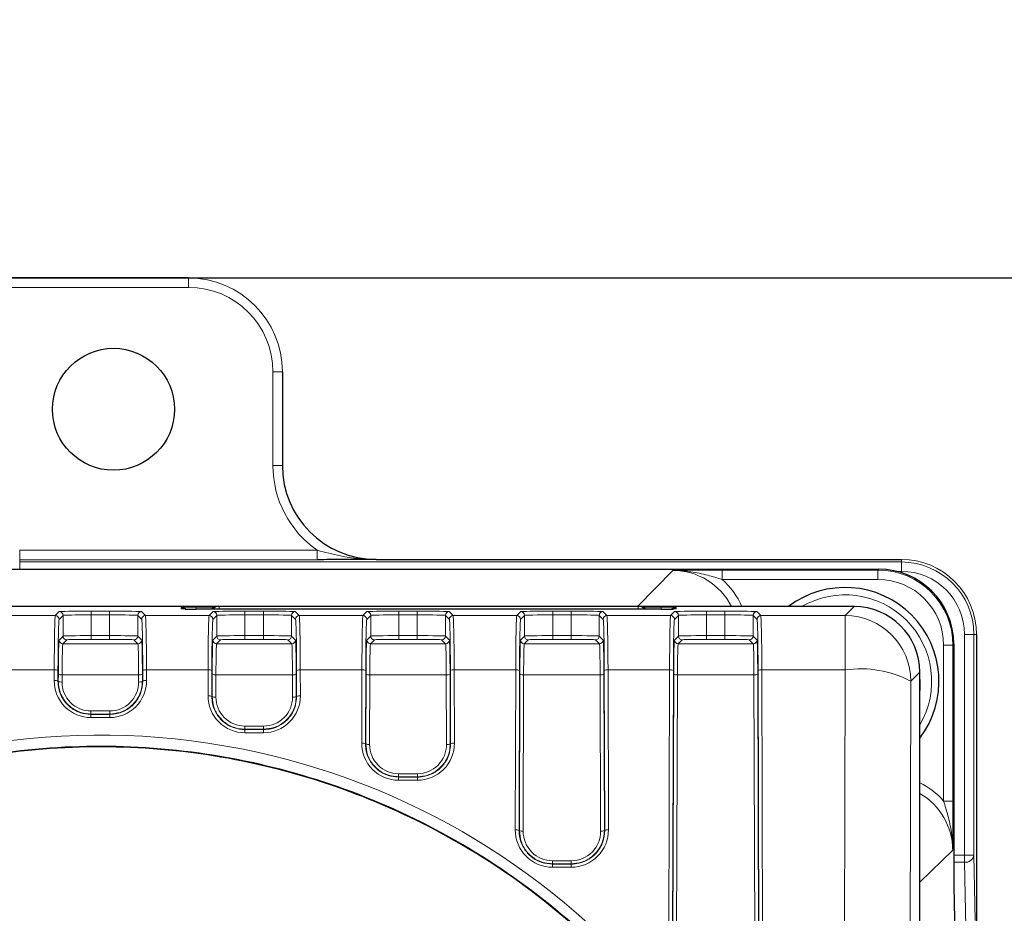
# Model space of a CAD drawing. Header units: millimetres. Extents: x 5 to 418, y 2 to 292.
# Tile 39 of 55: x 112 to 130, y 232 to 248. Entities that reach past the tile are written whole.
import ezdxf

# ---------------------------------------------------------------- set-up
doc = ezdxf.new("R2010")
doc.units = ezdxf.units.MM
doc.layers.add('SLD-0', color=7, linetype='Continuous')
doc.styles.add('SLDTEXTSTYLE0', font='TXT', dxfattribs={"width": 0.605})
doc.dimstyles.new('SLDDIMSTYLE0', dxfattribs={"dimtxt": 3.5, "dimasz": 3.302, "dimexe": 0, "dimexo": 0.0625, "dimgap": 0.875, "dimtad": 1, "dimlfac": 3, "dimrnd": 1e-09, "dimzin": 12, "dimdsep": 46, "dimtxsty": 'SLDTEXTSTYLE0', "dimsah": 1, "dimcen": 0.09, "dimadec": 0, "dimazin": 3, "dimtfac": 1, "dimtofl": 0, "dimtmove": 0, "dimatfit": 3, "dimfxl": 1, "dimfrac": 2, "dimtolj": 1, "dimtzin": 12, "dimarcsym": 0})

# ---------------------------------------------------------------- blocks, each defined once
blk = doc.blocks.new('_D')
at = {"layer": 'SLD-0', "color": 7}
for p, q in [((45.911, 228.039), (45.911, 260.1)), ((138.244, 228.039), (138.244, 260.1)), ((45.911, 259.1), (138.244, 259.1))]:
    blk.add_line(p, q, dxfattribs=at)
for points in [[(45.911, 259.1), (49.213, 258.592), (49.213, 259.608)], [(138.244, 259.1), (134.942, 259.608), (134.942, 258.592)]]:
    blk.add_solid(points, dxfattribs=at)
at = {"layer": 'SLD-0', "color": 7, "insert": (88.067, 263.612), "char_height": 3.5, "attachment_point": 1, "style": 'SLDTEXTSTYLE0'}
blk.add_mtext('277', dxfattribs=at)
blk = doc.blocks.new('_D_1')
at = {"layer": 'SLD-0', "color": 7}
for p, q in [((115.411, 243.206), (149.244, 243.206)), ((148.244, 243.206), (148.244, 118.872)), ((117.033, 118.872), (149.244, 118.872))]:
    blk.add_line(p, q, dxfattribs=at)
for centre, start, end in [((145.558, 179.678), 63.4349, 116.5651), ((145.558, 182.4), 243.4349, 296.5651)]:
    blk.add_arc(centre, 6.006, start, end, dxfattribs=at)
for points in [[(148.244, 243.206), (147.736, 239.904), (148.752, 239.904)], [(148.244, 118.872), (148.752, 122.174), (147.736, 122.174)]]:
    blk.add_solid(points, dxfattribs=at)
at = {"layer": 'SLD-0', "color": 7, "insert": (143.732, 177.029), "char_height": 3.5, "attachment_point": 1, "rotation": 90, "style": 'SLDTEXTSTYLE0'}
blk.add_mtext('373', dxfattribs=at)

msp = doc.modelspace()

# ---------------------------------------------------------------- linework, layer by layer
at = {"color": 7, "linetype": 'Continuous', "lineweight": 25}
for p, q in [((68.744, 243.2056), (115.4107, 243.2056)), ((115.4107, 243.2056), (109.744, 243.2056)), ((117.0773, 241.539), (117.0773, 239.8723)), ((118.744, 238.2056), (128.0774, 238.2056)), ((56.4797, 238.0301), (127.675, 238.0301)), ((115.8932, 237.3666), (97.4107, 237.3666)), ((123.8107, 237.3218), (115.544, 237.3218)), ((115.8186, 237.3235), (115.8169, 237.3218)), ((115.9364, 237.3723), (115.9568, 237.3723)), ((115.9568, 237.3723), (123.398, 237.3723)), ((123.398, 237.3723), (123.4183, 237.3723)), ((127.2384, 237.3666), (123.4615, 237.3666)), ((123.5379, 237.3218), (123.5362, 237.3235)), ((129.4107, 236.8723), (129.4107, 229.7056)), ((129.0081, 236.697), (129.0081, 232.3978)), ((128.4049, 136.8781), (128.4049, 236.2001)), ((129.0081, 232.3978), (129.0351, 231.1392))]:
    msp.add_line(p, q, dxfattribs=at)
at = {"color": 7, "linetype": 'Continuous', "lineweight": 18}
for p, q in [((115.4107, 243.039), (115.4107, 243.2056)), ((115.4107, 243.2056), (115.4107, 243.2056)), ((115.4107, 243.039), (110.7881, 243.039)), ((116.9107, 241.539), (117.0773, 241.539)), ((116.9107, 239.8723), (116.9107, 241.539)), ((117.0773, 239.8723), (117.0773, 241.539)), ((117.0773, 241.539), (117.0774, 241.539)), ((116.9107, 239.8723), (117.0773, 239.8723)), ((117.0773, 239.8723), (117.0774, 239.8723)), ((112.4107, 238.3665), (112.4107, 238.1999)), ((112.4107, 238.3665), (117.6982, 238.3665)), ((117.6982, 238.3665), (117.6982, 238.1999)), ((112.4107, 238.1999), (112.4107, 238.1591)), ((117.6982, 238.1999), (112.4107, 238.1999)), ((112.4107, 238.1591), (112.4107, 238.0301)), ((112.4107, 238.1591), (128.0774, 238.1591)), ((128.0774, 238.2056), (118.744, 238.2056)), ((118.744, 238.2056), (118.744, 238.2056)), ((128.0774, 238.1591), (128.0774, 238.2056)), ((128.0774, 238.2056), (128.0774, 238.2056)), ((128.0774, 238.1591), (128.0774, 237.9924)), ((123.3918, 237.3752), (124.0144, 238.0094)), ((124.8896, 238.0152), (127.66, 238.0152)), ((124.8896, 238.0152), (124.8896, 237.8486)), ((127.66, 238.0152), (127.675, 238.0301)), ((127.66, 238.0152), (127.66, 237.8486)), ((128.0774, 237.9924), (127.9898, 237.9924)), ((127.66, 237.8486), (124.8896, 237.8486)), ((97.4107, 237.3752), (123.3918, 237.3752)), ((113.0431, 237.206), (113.1138, 237.2766)), ((113.6804, 237.2863), (114.0077, 237.2863)), ((113.6804, 237.2863), (113.6804, 237.2197)), ((114.0077, 237.2863), (114.0077, 237.2197)), ((114.5743, 237.2766), (114.6449, 237.206)), ((115.2774, 237.3264), (115.2774, 237.3509)), ((115.544, 237.3555), (115.8635, 237.3555)), ((115.544, 237.3555), (115.544, 237.3218)), ((115.7765, 237.206), (115.8471, 237.2766)), ((115.8389, 237.3235), (115.8186, 237.3235)), ((115.8372, 237.3218), (115.8389, 237.3235)), ((115.8407, 237.3218), (115.8389, 237.3235)), ((115.9568, 237.3218), (115.9568, 237.3723)), ((116.4137, 237.2863), (116.7411, 237.2863)), ((116.4137, 237.2863), (116.4137, 237.2197)), ((116.7411, 237.2863), (116.7411, 237.2197)), ((117.3076, 237.2766), (117.3783, 237.206)), ((118.5098, 237.206), (118.5804, 237.2766)), ((119.147, 237.2863), (119.4744, 237.2863)), ((119.147, 237.2863), (119.147, 237.2197)), ((119.4744, 237.2863), (119.4744, 237.2197)), ((120.041, 237.2766), (120.1116, 237.206)), ((121.2431, 237.206), (121.3138, 237.2766)), ((121.8804, 237.2863), (122.2077, 237.2863)), ((121.8804, 237.2863), (121.8804, 237.2197)), ((122.2077, 237.2863), (122.2077, 237.2197)), ((122.7743, 237.2766), (122.8449, 237.206)), ((123.3918, 237.3723), (123.3918, 237.3752)), ((123.398, 237.3218), (123.398, 237.3723)), ((123.4912, 237.3555), (123.8107, 237.3555)), ((123.5141, 237.3218), (123.5158, 237.3235)), ((123.5158, 237.3235), (123.5175, 237.3218)), ((123.5362, 237.3235), (123.5158, 237.3235)), ((123.8107, 237.3555), (123.8107, 237.3218)), ((123.9765, 237.206), (124.0471, 237.2766)), ((124.0774, 237.3264), (124.0567, 237.3252)), ((124.0774, 237.3509), (124.0774, 237.3264)), ((124.6137, 237.2863), (124.9411, 237.2863)), ((124.6137, 237.2863), (124.6137, 237.2197)), ((124.9411, 237.2863), (124.9411, 237.2197)), ((125.5076, 237.2766), (125.5783, 237.206)), ((127.0777, 237.206), (127.2384, 237.3666)), ((111.9116, 237.206), (113.0431, 237.206)), ((113.1804, 237.2099), (113.1098, 237.1393)), ((113.1804, 236.8432), (113.1804, 237.2099)), ((113.6804, 236.8506), (113.6804, 237.2197)), ((114.0077, 237.2197), (113.6804, 237.2197)), ((114.0077, 236.8506), (114.0077, 237.2197)), ((114.5076, 236.8432), (114.5076, 237.2099)), ((114.5783, 237.1393), (114.5076, 237.2099)), ((114.6449, 237.206), (115.7765, 237.206)), ((115.9138, 237.2099), (115.8431, 237.1393)), ((115.9138, 236.8432), (115.9138, 237.2099)), ((116.4137, 236.8506), (116.4137, 237.2197)), ((116.7411, 237.2197), (116.4137, 237.2197)), ((116.7411, 236.8506), (116.7411, 237.2197)), ((117.241, 236.8432), (117.241, 237.2099)), ((117.3116, 237.1393), (117.241, 237.2099)), ((117.3783, 237.206), (118.5098, 237.206)), ((118.6471, 237.2099), (118.5765, 237.1393)), ((118.6471, 236.8432), (118.6471, 237.2099)), ((119.147, 236.8506), (119.147, 237.2197)), ((119.4744, 237.2197), (119.147, 237.2197)), ((119.4744, 236.8506), (119.4744, 237.2197)), ((119.9743, 236.8432), (119.9743, 237.2099)), ((120.045, 237.1393), (119.9743, 237.2099)), ((120.1116, 237.206), (121.2431, 237.206)), ((121.3804, 237.2099), (121.3098, 237.1393)), ((121.3804, 236.8432), (121.3804, 237.2099)), ((121.8804, 236.8506), (121.8804, 237.2197)), ((122.2077, 237.2197), (121.8804, 237.2197)), ((122.2077, 236.8506), (122.2077, 237.2197)), ((122.7076, 236.8432), (122.7076, 237.2099)), ((122.7783, 237.1393), (122.7076, 237.2099)), ((122.8449, 237.206), (123.9765, 237.206)), ((124.1138, 237.2099), (124.0431, 237.1393)), ((124.1138, 236.8432), (124.1138, 237.2099)), ((124.6137, 236.8506), (124.6137, 237.2197)), ((124.9411, 237.2197), (124.6137, 237.2197)), ((124.9411, 236.8506), (124.9411, 237.2197)), ((125.441, 236.8432), (125.441, 237.2099)), ((125.5116, 237.1393), (125.441, 237.2099)), ((125.5783, 237.206), (127.0777, 237.206)), ((127.0777, 236.2421), (127.0777, 237.206)), ((129.3641, 236.8723), (129.1975, 236.8723)), ((129.1975, 232.95), (129.1975, 236.8723)), ((129.3641, 236.8723), (129.3641, 232.95)), ((129.4107, 236.8723), (129.3641, 236.8723)), ((129.4107, 229.7056), (129.4107, 236.8723)), ((129.4107, 236.8723), (129.4107, 236.8723)), ((113.1099, 236.7727), (113.1804, 236.8432)), ((113.2471, 236.7765), (113.1766, 236.706)), ((113.1766, 236.706), (114.5115, 236.706)), ((113.6804, 236.8506), (113.6804, 236.784)), ((113.6804, 236.8506), (114.0077, 236.8506)), ((114.0077, 236.784), (113.6804, 236.784)), ((114.0077, 236.8506), (114.0077, 236.784)), ((114.5115, 236.706), (114.441, 236.7765)), ((114.5076, 236.8432), (114.5781, 236.7727)), ((115.8433, 236.7727), (115.9138, 236.8432)), ((115.9804, 236.7765), (115.9099, 236.706)), ((115.9099, 236.706), (117.2448, 236.706)), ((116.4137, 236.784), (116.4137, 236.8506)), ((116.4137, 236.8506), (116.7411, 236.8506)), ((116.7411, 236.784), (116.4137, 236.784)), ((116.7411, 236.784), (116.7411, 236.8506)), ((117.2448, 236.706), (117.1743, 236.7765)), ((117.241, 236.8432), (117.3115, 236.7727)), ((118.5766, 236.7727), (118.6471, 236.8432)), ((118.7138, 236.7765), (118.6433, 236.706)), ((118.6433, 236.706), (119.9781, 236.706)), ((119.147, 236.784), (119.147, 236.8506)), ((119.147, 236.8506), (119.4744, 236.8506)), ((119.4744, 236.784), (119.147, 236.784)), ((119.4744, 236.784), (119.4744, 236.8506)), ((119.9781, 236.706), (119.9077, 236.7765)), ((119.9743, 236.8432), (120.0448, 236.7727)), ((121.3099, 236.7727), (121.3804, 236.8432)), ((121.4471, 236.7765), (121.3766, 236.706)), ((121.3766, 236.706), (122.7115, 236.706)), ((121.8804, 236.784), (121.8804, 236.8506)), ((121.8804, 236.8506), (122.2077, 236.8506)), ((122.2077, 236.784), (121.8804, 236.784)), ((122.2077, 236.784), (122.2077, 236.8506)), ((122.7115, 236.706), (122.641, 236.7765)), ((122.7076, 236.8432), (122.7781, 236.7727)), ((124.0433, 236.7727), (124.1138, 236.8432)), ((124.1804, 236.7765), (124.1099, 236.706)), ((124.1099, 236.706), (125.4448, 236.706)), ((124.6137, 236.784), (124.6137, 236.8506)), ((124.6137, 236.8506), (124.9411, 236.8506)), ((124.9411, 236.784), (124.6137, 236.784)), ((124.9411, 236.784), (124.9411, 236.8506)), ((125.4448, 236.706), (125.3743, 236.7765)), ((125.441, 236.8432), (125.5115, 236.7727)), ((129.0081, 236.697), (128.9931, 236.6821)), ((128.8265, 233.9114), (128.8265, 236.6821)), ((128.9931, 236.6821), (128.8265, 236.6821)), ((128.9931, 236.6821), (128.9931, 233.9114)), ((113.0246, 236.2421), (111.9302, 236.2421)), ((113.024, 236.0507), (113.0246, 236.2421)), ((113.0912, 236.2305), (113.0906, 236.0391)), ((114.5975, 236.0391), (114.5969, 236.2305)), ((114.6635, 236.2421), (114.6641, 236.0507)), ((115.7579, 236.2421), (114.6635, 236.2421)), ((115.7565, 235.7813), (115.7579, 236.2421)), ((115.8246, 236.2305), (115.8231, 235.7697)), ((117.3316, 235.7697), (117.3302, 236.2305)), ((117.3969, 236.2421), (117.3983, 235.7813)), ((118.4912, 236.2421), (117.3969, 236.2421)), ((118.4872, 234.9393), (118.4912, 236.2421)), ((118.5579, 236.2305), (118.5539, 234.9277)), ((120.0675, 234.9277), (120.0635, 236.2305)), ((120.1302, 236.2421), (120.1342, 234.9393)), ((121.2246, 236.2421), (120.1302, 236.2421)), ((121.2158, 233.3979), (121.2246, 236.2421)), ((121.2912, 236.2305), (121.2825, 233.3864)), ((122.8056, 233.3864), (122.7969, 236.2305)), ((122.8635, 236.2421), (122.8723, 233.3979)), ((123.9579, 236.2421), (122.8635, 236.2421)), ((123.9411, 230.795), (123.9579, 236.2421)), ((124.0246, 236.2305), (124.0078, 230.7834)), ((125.547, 230.7834), (125.5302, 236.2305)), ((125.5969, 236.2421), (125.6136, 230.795)), ((127.0777, 236.2421), (125.5969, 236.2421)), ((126.996, 209.6872), (127.0777, 236.2421)), ((128.4049, 236.2001), (128.2442, 236.0395)), ((113.0906, 236.0391), (113.0972, 236.0391)), ((113.0972, 236.0391), (113.0976, 236.1668)), ((113.1642, 236.1552), (113.1638, 236.0275)), ((114.5239, 236.1552), (113.1642, 236.1552)), ((114.5243, 236.0275), (114.5239, 236.1552)), ((114.5905, 236.1668), (114.5909, 236.0391)), ((114.5975, 236.0391), (114.5909, 236.0391)), ((115.8297, 235.7697), (115.8309, 236.1668)), ((115.8976, 236.1552), (115.8963, 235.7581)), ((117.2572, 236.1552), (115.8976, 236.1552)), ((117.2584, 235.7581), (117.2572, 236.1552)), ((117.3239, 236.1668), (117.3251, 235.7697)), ((118.5604, 234.9277), (118.5642, 236.1668)), ((118.6309, 236.1552), (118.6271, 234.9161)), ((119.9905, 236.1552), (118.6309, 236.1552)), ((119.9943, 234.9161), (119.9905, 236.1552)), ((120.0572, 236.1668), (120.061, 234.9277)), ((121.289, 233.3864), (121.2976, 236.1668)), ((121.3642, 236.1552), (121.3557, 233.3748)), ((122.7239, 236.1552), (121.3642, 236.1552)), ((122.7324, 233.3748), (122.7239, 236.1552)), ((122.7905, 236.1668), (122.7991, 233.3864)), ((124.0143, 230.7834), (124.0309, 236.1668)), ((124.0976, 236.1552), (124.081, 230.7718)), ((125.4572, 236.1552), (124.0976, 236.1552)), ((125.4738, 230.7718), (125.4572, 236.1552)), ((125.5239, 236.1668), (125.5404, 230.7834)), ((128.2442, 236.0395), (128.1625, 209.4846)), ((115.8231, 235.7697), (115.8297, 235.7697)), ((117.3316, 235.7697), (117.3251, 235.7697)), ((113.6774, 235.5124), (113.6774, 235.4573)), ((113.6774, 235.5124), (114.0107, 235.5124)), ((114.0107, 235.5124), (114.0107, 235.4573)), ((113.6774, 235.4504), (113.6774, 235.4573)), ((114.0107, 235.4573), (113.6774, 235.4573)), ((113.6774, 235.4504), (114.0107, 235.4504)), ((113.6774, 235.4504), (113.6774, 235.3953)), ((114.0107, 235.3953), (113.6774, 235.3953)), ((114.0107, 235.4504), (114.0107, 235.4573)), ((114.0107, 235.4504), (114.0107, 235.3953)), ((116.4107, 235.1871), (116.4107, 235.2422)), ((116.4107, 235.2422), (116.744, 235.2422)), ((116.4107, 235.1801), (116.4107, 235.1871)), ((116.744, 235.1871), (116.4107, 235.1871)), ((116.4107, 235.1801), (116.744, 235.1801)), ((116.4107, 235.1801), (116.4107, 235.125)), ((116.744, 235.125), (116.4107, 235.125)), ((116.744, 235.1871), (116.744, 235.2422)), ((116.744, 235.1801), (116.744, 235.1871)), ((116.744, 235.1801), (116.744, 235.125)), ((118.5539, 234.9277), (118.5604, 234.9277)), ((120.0675, 234.9277), (120.061, 234.9277)), ((119.144, 234.3425), (119.144, 234.3976)), ((119.144, 234.3976), (119.4774, 234.3976)), ((119.144, 234.3355), (119.144, 234.3425)), ((119.4774, 234.3425), (119.144, 234.3425)), ((119.144, 234.3355), (119.4774, 234.3355)), ((119.144, 234.3355), (119.144, 234.2804)), ((119.4774, 234.2804), (119.144, 234.2804)), ((119.4774, 234.3425), (119.4774, 234.3976)), ((119.4774, 234.3355), (119.4774, 234.3425)), ((119.4774, 234.3355), (119.4774, 234.2804)), ((128.9931, 233.9114), (128.8265, 233.9114)), ((121.2825, 233.3864), (121.289, 233.3864)), ((122.8056, 233.3864), (122.7991, 233.3864)), ((128.9873, 233.0363), (128.4049, 232.47)), ((121.8774, 232.7964), (121.8774, 232.8515)), ((121.8774, 232.8515), (122.2107, 232.8515)), ((122.2107, 232.7964), (122.2107, 232.8515)), ((129.0081, 232.95), (129.1975, 232.95)), ((129.1975, 232.8224), (129.1975, 232.95)), ((129.3641, 232.95), (129.1975, 232.95)), ((129.3641, 232.95), (129.3882, 231.7913)), ((121.8774, 232.7894), (121.8774, 232.7964)), ((122.2107, 232.7964), (121.8774, 232.7964)), ((121.8774, 232.7894), (122.2107, 232.7894)), ((121.8774, 232.7894), (121.8774, 232.7343)), ((122.2107, 232.7343), (121.8774, 232.7343)), ((122.2107, 232.7894), (122.2107, 232.7964)), ((122.2107, 232.7894), (122.2107, 232.7343)), ((129.1975, 232.8224), (129.0081, 232.8224)), ((129.2216, 231.6636), (129.1975, 232.8224))]:
    msp.add_line(p, q, dxfattribs=at)
at = {"color": 7, "linetype": 'Continuous', "lineweight": 18, "flags": 128}
for points in [[(127.2836, 237.3658), (126.9182, 237.3722), (126.8768, 237.3666)], [(128.4049, 235.8376), (128.4126, 235.8975), (128.404, 236.2463)]]:
    msp.add_lwpolyline(points, dxfattribs=at)
at = {"color": 7, "linetype": 'Continuous', "lineweight": 25}
msp.add_circle((114.0774, 240.8723), 1.0833, dxfattribs=at)
at = {"color": 7, "linetype": 'Continuous', "lineweight": 18}
for centre, radius, start, end in [((115.4107, 241.539), 1.6666, 0, 90), ((115.4107, 241.539), 1.5, 0, 90), ((118.744, 239.8723), 1.8334, 180, 235.21818), ((128.0774, 236.8723), 1.3333, 0, 90), ((128.0774, 236.8723), 1.2867, 0, 90), ((128.0774, 236.8723), 1.1201, 0, 90), ((127.0774, 236.039), 1.5367, 329.75423, 120.23637), ((113.1138, 237.2099), 0.0667, 0.01925, 89.97861), ((114.5743, 237.2099), 0.0667, 90.02139, 179.98075), ((115.2774, 237.1842), 0.1667, 56.33505, 89.9974), ((115.9568, 237.2057), 0.1666, 90.00167, 135.00498), ((115.8471, 237.2099), 0.0667, 0.02229, 89.97771), ((117.3077, 237.2099), 0.0667, 90.02229, 179.97771), ((118.5804, 237.2099), 0.0667, 0.01925, 89.97861), ((120.041, 237.2099), 0.0667, 90.02139, 179.98075), ((121.3138, 237.2099), 0.0667, 0.01925, 89.97861), ((122.7743, 237.2099), 0.0667, 90.02139, 179.98075), ((123.398, 237.2057), 0.1666, 44.9941, 89.99926), ((124.0774, 237.1841), 0.1667, 90.00448, 123.66307), ((124.0471, 237.2099), 0.0667, 0.0214, 89.9786), ((125.5077, 237.2099), 0.0667, 90.02229, 179.97771), ((113.0431, 237.1393), 0.0667, 0.02406, 89.97594), ((114.645, 237.1393), 0.0667, 90.02317, 179.97897), ((115.7764, 237.1393), 0.0667, 0.02103, 89.97683), ((117.3783, 237.1393), 0.0667, 90.02317, 179.97897), ((118.5098, 237.1393), 0.0667, 0.02103, 89.97683), ((120.1116, 237.1393), 0.0667, 90.02406, 179.97594), ((121.2431, 237.1393), 0.0667, 0.02406, 89.97594), ((122.845, 237.1393), 0.0667, 90.02317, 179.97897), ((123.9764, 237.1393), 0.0667, 0.02103, 89.97683), ((125.5783, 237.1393), 0.0667, 90.02317, 179.97897), ((127.0773, 236.0391), 1.1669, 0.02046, 89.97942), ((113.1766, 236.7727), 0.0667, 180.01924, 269.9829), ((113.2471, 236.8432), 0.0667, 180.02406, 269.97594), ((114.441, 236.8432), 0.0667, 270.02318, 359.97682), ((114.5115, 236.7727), 0.0667, 270.0171, 359.98076), ((115.91, 236.7727), 0.0667, 180.02227, 269.982), ((115.9805, 236.8432), 0.0667, 180.02103, 269.97683), ((117.1743, 236.8432), 0.0667, 270.02317, 359.97897), ((117.2448, 236.7727), 0.0667, 270.018, 359.97773), ((118.6433, 236.7727), 0.0667, 180.01924, 269.9829), ((118.7138, 236.8432), 0.0667, 180.02103, 269.97897), ((119.9076, 236.8432), 0.0667, 270.02406, 359.97594), ((119.9781, 236.7727), 0.0667, 270.01497, 359.98076), ((121.3766, 236.7727), 0.0667, 180.01924, 269.98503), ((121.4471, 236.8432), 0.0667, 180.02406, 269.97594), ((122.641, 236.8432), 0.0667, 270.02103, 359.97897), ((122.7115, 236.7727), 0.0667, 270.0171, 359.98076), ((124.11, 236.7727), 0.0667, 180.02227, 269.982), ((124.1805, 236.8432), 0.0667, 180.02103, 269.97683), ((125.3743, 236.8432), 0.0667, 270.02317, 359.97897), ((125.4448, 236.7727), 0.0667, 270.018, 359.97773), ((113.04, 236.1334), 0.1098, 62.19766, 98.09487), ((114.6481, 236.1334), 0.1098, 81.90513, 117.80234), ((115.7734, 236.1334), 0.1098, 62.19683, 98.09499), ((117.3814, 236.1334), 0.1098, 81.90501, 117.80317), ((118.5067, 236.1334), 0.1098, 62.19857, 98.09396), ((120.1147, 236.1334), 0.1098, 81.90513, 117.80234), ((121.24, 236.1334), 0.1098, 62.19755, 98.09426), ((122.8481, 236.1334), 0.1098, 81.90604, 117.80143), ((123.9734, 236.1334), 0.1098, 62.19683, 98.09499), ((125.5814, 236.1334), 0.1098, 81.90501, 117.80317), ((127.3483, 234.3405), 1.9207, 62.19644, 98.09832), ((113.0395, 235.9421), 0.1097, 62.1914, 98.10942), ((113.6774, 236.0487), 0.6534, 179.82365, 270), ((113.1484, 236.1362), 0.1098, 242.19683, 278.09499), ((113.1488, 236.2639), 0.1098, 242.19766, 278.09487), ((113.6774, 236.026), 0.5136, 179.82365, 270), ((114.0107, 236.0487), 0.6534, 270, 0.17635), ((114.0107, 236.026), 0.5136, 270, 0.17635), ((114.5393, 236.2639), 0.1098, 261.90574, 297.80245), ((114.5397, 236.1362), 0.1098, 261.90501, 297.80317), ((114.6486, 235.9421), 0.1097, 81.89149, 117.80769), ((115.8821, 236.2639), 0.1098, 242.19857, 278.09396), ((117.2727, 236.2639), 0.1098, 261.90356, 297.80463), ((118.6154, 236.2639), 0.1098, 242.19683, 278.09499), ((120.006, 236.2639), 0.1098, 261.90513, 297.80234), ((121.3488, 236.2639), 0.1098, 242.19766, 278.09487), ((122.7393, 236.2639), 0.1098, 261.90501, 297.80317), ((124.0821, 236.2639), 0.1098, 242.19537, 278.09644), ((125.4727, 236.2639), 0.1098, 261.90604, 297.80143), ((115.7719, 235.6726), 0.1098, 62.19683, 98.09499), ((116.4107, 235.7793), 0.6542, 179.82365, 270), ((115.8809, 235.8668), 0.1098, 242.19766, 278.09487), ((116.4107, 235.7565), 0.5144, 179.82365, 270), ((116.744, 235.7793), 0.6542, 270, 0.17635), ((116.744, 235.7565), 0.5144, 270, 0.17635), ((117.2739, 235.8668), 0.1098, 261.90604, 297.80143), ((117.3828, 235.6726), 0.1098, 81.90501, 117.80317), ((118.5027, 234.8306), 0.1098, 62.19755, 98.09426), ((119.144, 234.9373), 0.6568, 179.82365, 270), ((118.6116, 235.0248), 0.1098, 242.19766, 278.09487), ((119.144, 234.9145), 0.517, 179.82365, 270), ((119.4774, 234.9373), 0.6568, 270, 0.17635), ((119.4774, 234.9145), 0.517, 270, 0.17635), ((120.0098, 235.0248), 0.1098, 261.90356, 297.80463), ((120.1187, 234.8306), 0.1098, 81.90356, 117.80463), ((121.2313, 233.2893), 0.1098, 62.19683, 98.09499), ((121.8774, 233.3959), 0.6616, 179.82365, 270), ((121.3402, 233.4835), 0.1098, 242.19857, 278.09396), ((121.8774, 233.3732), 0.5217, 179.82365, 270), ((122.2107, 233.3959), 0.6616, 270, 0.17635), ((122.2107, 233.3732), 0.5217, 270, 0.17635), ((122.7479, 233.4835), 0.1098, 261.90513, 297.80234), ((122.8568, 233.2893), 0.1098, 81.90513, 117.80234), ((129.2129, 232.9748), 0.1532, 264.20785, 350.70815)]:
    msp.add_arc(centre, radius, start, end, dxfattribs=at)
at = {"color": 7, "linetype": 'Continuous', "lineweight": 25}
for centre, radius, start, end in [((118.744, 239.8723), 1.6667, 180, 270), ((127.0774, 236.039), 1.6667, 322.79802, 127.19477), ((115.9364, 237.2057), 0.1666, 90.00074, 135.0059), ((123.4183, 237.2057), 0.1666, 44.99447, 89.99888)]:
    msp.add_arc(centre, radius, start, end, dxfattribs=at)
at = {"color": 7, "linetype": 'Continuous', "lineweight": 18}
for centre, major_axis, ratio, start_param, end_param in [((124.014, 236.8425), (0.8177, 0.8328), 0.9996012, 5.9542498, 7.0592692), ((127.6596, 236.6817), (0.9475, 0.9385), 0.9997608, 5.5027313, 7.0732086), ((124.014, 236.8425), (-0.9344, -0.9517), 0.9996898, 2.7508045, 3.2016864), ((127.6596, 236.6817), (-0.8292, -0.8213), 0.999681, 2.3611386, 3.931616), ((113.6804, 237.2764), (0.5667, 0), 0.0174551, 1.5707963, 3.1241394), ((114.0077, 237.2764), (0.5667, 0), 0.0174551, 0.0174533, 1.5707963), ((115.544, 237.3264), (0.2667, 0), 0.0174551, 3.1415927, 3.8859881), ((116.4137, 237.2764), (0.5667, 0), 0.0174551, 1.5707963, 3.1241394), ((116.7411, 237.2764), (0.5667, 0), 0.0174551, 0.0174533, 1.5707963), ((119.147, 237.2764), (0.5667, 0), 0.0174551, 1.5707963, 3.1241394), ((119.4744, 237.2764), (0.5667, 0), 0.0174551, 0.0174533, 1.5707963), ((121.8804, 237.2764), (0.5667, 0), 0.0174551, 1.5707963, 3.1241394), ((122.2077, 237.2764), (0.5667, 0), 0.0174551, 0.0174533, 1.5707963), ((123.3915, 236.2084), (0.8175, 0.8327), 0.9997784, 0.6546281, 0.7760839), ((123.8107, 237.3264), (0.2667, 0), 0.0174551, 5.6328724, 6.2831853), ((124.6137, 237.2764), (0.5667, 0), 0.0174551, 1.5707963, 3.1241394), ((124.9411, 237.2764), (0.5667, 0), 0.0174551, 0.0174533, 1.5707963), ((113.0435, 236.0395), (0, 1.1667), 0.0164576, 0.0174533, 1.3962634), ((113.1101, 236.0395), (0, 1.1), 0.0174551, 0.0174533, 1.3962634), ((113.6804, 237.2098), (0.5, 0), 0.0197824, 1.5707963, 3.1241394), ((114.0077, 237.2098), (0.5, 0), 0.0197824, 0.0174533, 1.5707963), ((114.578, 236.0395), (0, 1.1), 0.0174551, 4.8869219, 6.265732), ((114.6446, 236.0395), (0, 1.1667), 0.0164576, 4.8869219, 6.265732), ((115.7768, 236.0395), (0, 1.1667), 0.0164576, 0.0174533, 1.3962634), ((115.8435, 236.0395), (0, 1.1), 0.0174551, 0.0174533, 1.3962634), ((116.4137, 237.2098), (0.5, 0), 0.0197824, 1.5707963, 3.1241394), ((116.7411, 237.2098), (0.5, 0), 0.0197824, 0.0174533, 1.5707963), ((117.3113, 236.0395), (0, 1.1), 0.0174551, 4.8869219, 6.265732), ((117.3779, 236.0395), (0, 1.1667), 0.0164576, 4.8869219, 6.265732), ((118.5101, 236.0395), (0, 1.1667), 0.0164576, 0.0174533, 1.3962634), ((118.5768, 236.0395), (0, 1.1), 0.0174551, 0.0174533, 1.3962634), ((119.147, 237.2098), (0.5, 0), 0.0197824, 1.5707963, 3.1241394), ((119.4744, 237.2098), (0.5, 0), 0.0197824, 0.0174533, 1.5707963), ((120.0446, 236.0395), (0, 1.1), 0.0174551, 4.8869219, 6.265732), ((120.1113, 236.0395), (0, 1.1667), 0.0164576, 4.8869219, 6.265732), ((121.2435, 236.0395), (0, 1.1667), 0.0164576, 0.0174533, 1.3962634), ((121.3101, 236.0395), (0, 1.1), 0.0174551, 0.0174533, 1.3962634), ((121.8804, 237.2098), (0.5, 0), 0.0197824, 1.5707963, 3.1241394), ((122.2077, 237.2098), (0.5, 0), 0.0197824, 0.0174533, 1.5707963), ((122.778, 236.0395), (0, 1.1), 0.0174551, 4.8869219, 6.265732), ((122.8446, 236.0395), (0, 1.1667), 0.0164576, 4.8869219, 6.265732), ((123.9768, 236.0395), (0, 1.1667), 0.0164576, 0.0174533, 1.3962634), ((124.0435, 236.0395), (0, 1.1), 0.0174551, 0.0174533, 1.3962634), ((124.6137, 237.2098), (0.5, 0), 0.0197824, 1.5707963, 3.1241394), ((124.9411, 237.2098), (0.5, 0), 0.0197824, 0.0174533, 1.5707963), ((125.5113, 236.0395), (0, 1.1), 0.0174551, 4.8869219, 6.265732), ((125.5779, 236.0395), (0, 1.1667), 0.0164576, 4.8869219, 6.265732), ((113.1102, 236.0395), (0, 0.7333), 0.0174551, 0.0174533, 1.3962634), ((113.1768, 236.0395), (0, 0.6667), 0.0192006, 0.0174533, 1.3962634), ((113.6804, 236.8431), (0.5, 0), 0.0151277, 1.5707963, 3.1241394), ((113.6804, 236.7764), (0.4333, 0), 0.0174551, 1.5707963, 3.1241394), ((114.0077, 236.8431), (0.5, 0), 0.0151277, 0.0174533, 1.5707963), ((114.0077, 236.7764), (0.4333, 0), 0.0174551, 0.0174533, 1.5707963), ((114.5113, 236.0395), (0, 0.6667), 0.0192006, 4.8869219, 6.265732), ((114.5779, 236.0395), (0, 0.7333), 0.0174551, 4.8869219, 6.265732), ((115.8435, 236.0395), (0, 0.7333), 0.0174551, 0.0174533, 1.3962634), ((115.9102, 236.0395), (0, 0.6667), 0.0192006, 0.0174533, 1.3962634), ((116.4137, 236.8431), (0.5, 0), 0.0151277, 1.5707963, 3.1241394), ((116.4137, 236.7764), (0.4333, 0), 0.0174551, 1.5707963, 3.1241394), ((116.7411, 236.8431), (0.5, 0), 0.0151277, 0.0174533, 1.5707963), ((116.7411, 236.7764), (0.4333, 0), 0.0174551, 0.0174533, 1.5707963), ((117.2446, 236.0395), (0, 0.6667), 0.0192006, 4.8869219, 6.265732), ((117.3112, 236.0395), (0, 0.7333), 0.0174551, 4.8869219, 6.265732), ((118.5768, 236.0395), (0, 0.7333), 0.0174551, 0.0174533, 1.3962634), ((118.6435, 236.0395), (0, 0.6667), 0.0192006, 0.0174533, 1.3962634), ((119.147, 236.8431), (0.5, 0), 0.0151277, 1.5707963, 3.1241394), ((119.147, 236.7764), (0.4333, 0), 0.0174551, 1.5707963, 3.1241394), ((119.4744, 236.8431), (0.5, 0), 0.0151277, 0.0174533, 1.5707963), ((119.4744, 236.7764), (0.4333, 0), 0.0174551, 0.0174533, 1.5707963), ((119.9779, 236.0395), (0, 0.6667), 0.0192006, 4.8869219, 6.265732), ((120.0446, 236.0395), (0, 0.7333), 0.0174551, 4.8869219, 6.265732), ((121.3102, 236.0395), (0, 0.7333), 0.0174551, 0.0174533, 1.3962634), ((121.3768, 236.0395), (0, 0.6667), 0.0192006, 0.0174533, 1.3962634), ((121.8804, 236.8431), (0.5, 0), 0.0151277, 1.5707963, 3.1241394), ((121.8804, 236.7764), (0.4333, 0), 0.0174551, 1.5707963, 3.1241394), ((122.2077, 236.8431), (0.5, 0), 0.0151277, 0.0174533, 1.5707963), ((122.2077, 236.7764), (0.4333, 0), 0.0174551, 0.0174533, 1.5707963), ((122.7113, 236.0395), (0, 0.6667), 0.0192006, 4.8869219, 6.265732), ((122.7779, 236.0395), (0, 0.7333), 0.0174551, 4.8869219, 6.265732), ((124.0435, 236.0395), (0, 0.7333), 0.0174551, 0.0174533, 1.3962634), ((124.1102, 236.0395), (0, 0.6667), 0.0192006, 0.0174533, 1.3962634), ((124.6137, 236.8431), (0.5, 0), 0.0151277, 1.5707963, 3.1241394), ((124.6137, 236.7764), (0.4333, 0), 0.0174551, 1.5707963, 3.1241394), ((124.9411, 236.8431), (0.5, 0), 0.0151277, 0.0174533, 1.5707963), ((124.9411, 236.7764), (0.4333, 0), 0.0174551, 0.0174533, 1.5707963), ((125.4446, 236.0395), (0, 0.6667), 0.0192006, 4.8869219, 6.265732), ((125.5112, 236.0395), (0, 0.7333), 0.0174551, 4.8869219, 6.265732), ((113.844, 222.1831), (0, 12.8996), 0.999992, 3.3920394, 7.5737685), ((127.8204, 233.0359), (0.9562, 0.9299), 0.9996867, 6.2278114, 6.6289375), ((127.8204, 233.0359), (0.8367, 0.8137), 0.9995973, 5.5118863, 6.5580533)]:
    msp.add_ellipse(centre, major_axis=major_axis, ratio=ratio, start_param=start_param, end_param=end_param, dxfattribs=at)
at = {"color": 7, "linetype": 'Continuous', "lineweight": 25}
for centre, major_axis, ratio, start_param, end_param in [((127.6746, 236.6966), (-0.9476, -0.9386), 0.999681, 2.3611386, 3.931616), ((115.544, 237.3509), (0.2667, 0), 0.0174551, 1.5707963, 3.1415927), ((115.544, 237.3264), (0.2667, 0), 0.0174551, 3.8859881, 4.712389), ((123.8107, 237.3509), (0.2667, 0), 0.0174551, 0, 1.5707963), ((123.8107, 237.3264), (0.2667, 0), 0.0174551, 4.712389, 5.6328724), ((127.238, 236.1998), (0.8252, 0.8252), 0.9996955, 5.4979394, 7.0684312)]:
    msp.add_ellipse(centre, major_axis=major_axis, ratio=ratio, start_param=start_param, end_param=end_param, dxfattribs=at)
at = {"color": 7, "linetype": 'Continuous', "lineweight": 18}
for points, knots in [([(117.6982, 238.3665), (117.835, 238.3307), (118.1795, 238.2405), (118.5306, 238.2049), (118.7425, 238.2056), (118.744, 238.2056)], [0, 0, 0, 0, 0.39518805, 0.99559098, 1, 1, 1, 1]), ([(124.0144, 238.0094), (124.0155, 238.0094), (124.0388, 238.0096), (124.1311, 238.0106), (124.3171, 238.0124), (124.581, 238.0146), (124.789, 238.015), (124.8896, 238.0152)], [0, 0, 0, 0, 0.0038683, 0.085539, 0.3387233, 0.680139, 1, 1, 1, 1]), ([(124.8896, 237.8486), (124.8049, 237.8747), (124.6201, 237.9316), (124.3563, 237.9883), (124.1525, 238.0075), (124.0473, 238.0095), (124.0201, 238.0094), (124.0157, 238.0094), (124.0144, 238.0094)], [0, 0, 0, 0, 0.2926599, 0.6380617, 0.9077331, 0.9852219, 0.9956362, 1, 1, 1, 1]), ([(113.0906, 236.0391), (113.0934, 235.9952), (113.1004, 235.8846), (113.1722, 235.7172), (113.308, 235.5671), (113.4845, 235.4686), (113.6143, 235.4563), (113.6774, 235.4504)], [0, 0, 0, 0, 0.14448589, 0.3635059, 0.58210589, 0.79707726, 1, 1, 1, 1]), ([(113.6774, 235.4573), (113.6326, 235.4604), (113.5232, 235.4679), (113.36, 235.5394), (113.2149, 235.6702), (113.1159, 235.8435), (113.1034, 235.9737), (113.0972, 236.0391)], [0, 0, 0, 0, 0.1467993, 0.358185, 0.5698008, 0.783658, 1, 1, 1, 1]), ([(114.0107, 235.4504), (114.0555, 235.4534), (114.1653, 235.4609), (114.3295, 235.5321), (114.4761, 235.6629), (114.5779, 235.8382), (114.5908, 235.9713), (114.5975, 236.0391)], [0, 0, 0, 0, 0.1445871, 0.3542025, 0.564184, 0.7776305, 1, 1, 1, 1]), ([(114.5909, 236.0391), (114.588, 235.9949), (114.5809, 235.885), (114.5092, 235.7197), (114.3753, 235.5724), (114.2014, 235.4753), (114.0732, 235.4632), (114.0107, 235.4573)], [0, 0, 0, 0, 0.14673668, 0.36405808, 0.58113153, 0.79590435, 1, 1, 1, 1]), ([(115.8231, 235.7697), (115.8259, 235.7258), (115.8329, 235.6151), (115.9047, 235.4475), (116.0407, 235.2971), (116.2174, 235.1984), (116.3475, 235.1861), (116.4107, 235.1801)], [0, 0, 0, 0, 0.1442842, 0.3633031, 0.5819023, 0.7968789, 1, 1, 1, 1]), ([(116.4107, 235.1871), (116.3659, 235.1902), (116.2564, 235.1977), (116.093, 235.2691), (115.9477, 235.4001), (115.8485, 235.5736), (115.836, 235.7041), (115.8297, 235.7697)], [0, 0, 0, 0, 0.1465863, 0.3579686, 0.5695821, 0.7834368, 1, 1, 1, 1]), ([(116.744, 235.1801), (116.7889, 235.1832), (116.8987, 235.1906), (117.0631, 235.2618), (117.21, 235.3928), (117.312, 235.5684), (117.325, 235.7017), (117.3316, 235.7697)], [0, 0, 0, 0, 0.1443803, 0.3539942, 0.5639743, 0.7774147, 1, 1, 1, 1]), ([(117.3251, 235.7697), (117.3222, 235.7254), (117.315, 235.6155), (117.2433, 235.45), (117.1093, 235.3024), (116.9351, 235.2052), (116.8067, 235.193), (116.744, 235.1871)], [0, 0, 0, 0, 0.1465197, 0.363851, 0.5809241, 0.7956993, 1, 1, 1, 1]), ([(116.9999, 209.8185), (117.1072, 209.8469), (117.6443, 209.989), (118.8339, 210.3981), (120.5074, 211.2338), (122.2208, 212.4865), (123.7123, 214.015), (124.923, 215.7588), (125.8384, 217.7042), (126.4146, 219.7747), (126.6368, 221.9397), (126.4894, 224.105), (125.97, 226.2391), (125.1, 228.2392), (123.8894, 230.0799), (122.4007, 231.6673), (120.6501, 232.9884), (118.7325, 233.9775), (116.6633, 234.6329), (114.5498, 234.9274), (112.4047, 234.8649), (110.3295, 234.4536), (108.3369, 233.6994), (106.5135, 232.6366), (104.874, 231.2751), (103.4801, 229.649), (102.3288, 227.7746), (101.8506, 226.3826), (101.6079, 225.6762)], [0, 0, 0, 0, 0.0062192, 0.0311287, 0.0703749, 0.110756, 0.1499983, 0.1903399, 0.230279, 0.2713466, 0.3118119, 0.3534368, 0.3941285, 0.4360096, 0.4765155, 0.5182253, 0.5582119, 0.5993938, 0.6387673, 0.6793084, 0.7182509, 0.7583277, 0.7972016, 0.8371861, 0.8763731, 0.9166658, 0.9577141, 1, 1, 1, 1]), ([(118.5539, 234.9277), (118.5566, 234.8838), (118.5636, 234.7728), (118.6355, 234.6046), (118.7719, 234.4534), (118.9495, 234.3539), (119.0804, 234.3415), (119.144, 234.3355)], [0, 0, 0, 0, 0.1436427, 0.3626714, 0.5812815, 0.7962678, 1, 1, 1, 1]), ([(119.144, 234.3425), (119.0992, 234.3455), (118.9895, 234.3531), (118.8255, 234.4246), (118.6793, 234.556), (118.5794, 234.7303), (118.5668, 234.8616), (118.5604, 234.9277)], [0, 0, 0, 0, 0.1459271, 0.3572979, 0.5689055, 0.782748, 1, 1, 1, 1]), ([(119.4774, 234.3355), (119.5222, 234.3385), (119.6324, 234.346), (119.7973, 234.4173), (119.945, 234.5487), (120.0477, 234.7251), (120.0608, 234.8592), (120.0675, 234.9277)], [0, 0, 0, 0, 0.14374, 0.3533479, 0.5633213, 0.7767562, 1, 1, 1, 1]), ([(120.061, 234.9277), (120.0581, 234.8834), (120.051, 234.7732), (119.9792, 234.6071), (119.8447, 234.4587), (119.6697, 234.3607), (119.5405, 234.3485), (119.4774, 234.3425)], [0, 0, 0, 0, 0.1458622, 0.3632025, 0.580288, 0.7950732, 1, 1, 1, 1]), ([(128.9873, 233.0363), (128.9873, 233.0376), (128.9873, 233.042), (128.9873, 233.0691), (128.9853, 233.1743), (128.9661, 233.3781), (128.9095, 233.6418), (128.8526, 233.8267), (128.8265, 233.9114)], [0, 0, 0, 0, 0.00436947, 0.01476806, 0.0922212, 0.36181077, 0.70727134, 1, 1, 1, 1]), ([(128.9931, 233.9114), (128.9929, 233.8108), (128.9925, 233.6028), (128.9903, 233.3389), (128.9885, 233.153), (128.9875, 233.0607), (128.9873, 233.0374), (128.9873, 233.0363)], [0, 0, 0, 0, 0.31992478, 0.66139213, 0.91450044, 0.99612904, 1, 1, 1, 1]), ([(121.2825, 233.3864), (121.2852, 233.3424), (121.2922, 233.231), (121.3641, 233.0616), (121.5014, 232.9089), (121.6805, 232.8082), (121.8128, 232.7956), (121.8774, 232.7894)], [0, 0, 0, 0, 0.1424896, 0.3615355, 0.5801501, 0.7951607, 1, 1, 1, 1]), ([(121.8774, 232.7964), (121.8326, 232.7994), (121.7223, 232.8069), (121.5572, 232.8785), (121.4096, 233.0107), (121.3083, 233.1866), (121.2955, 233.3193), (121.289, 233.3864)], [0, 0, 0, 0, 0.1447336, 0.3560872, 0.5676792, 0.7815087, 1, 1, 1, 1]), ([(122.2107, 232.7894), (122.2555, 232.7924), (122.3662, 232.7999), (122.5322, 232.8712), (122.6813, 233.0034), (122.7855, 233.1814), (122.7988, 233.3169), (122.8056, 233.3864)], [0, 0, 0, 0, 0.1425819, 0.3521772, 0.5621479, 0.7755617, 1, 1, 1, 1]), ([(122.7991, 233.3864), (122.7962, 233.3421), (122.7891, 233.2314), (122.7172, 233.0641), (122.5819, 232.9142), (122.4053, 232.815), (122.2747, 232.8025), (122.2107, 232.7964)], [0, 0, 0, 0, 0.1446683, 0.3620301, 0.5791327, 0.7939344, 1, 1, 1, 1])]:
    msp.add_open_spline(points, degree=3, knots=knots, dxfattribs=at)
at = {"color": 7, "linetype": 'Continuous', "lineweight": 25}
for points, knots in [([(118.744, 238.2056), (118.7427, 238.2056), (118.5482, 238.2039), (118.2156, 238.2011), (117.8504, 238.2002), (117.6982, 238.1999)], [0, 0, 0, 0, 0.0040564, 0.5849841, 1, 1, 1, 1]), ([(115.3543, 237.3233), (115.3408, 237.3236), (115.3162, 237.324), (115.2996, 237.3248), (115.2981, 237.3249), (115.2976, 237.3249)], [0, 0, 0, 0, 0.4371047, 0.7974162, 1, 1, 1, 1]), ([(124.0577, 237.3249), (124.0574, 237.3249), (124.0562, 237.3248), (124.0447, 237.3242), (124.0275, 237.3238), (124.018, 237.3236)], [0, 0, 0, 0, 0.1822079, 0.5489204, 1, 1, 1, 1]), ([(113.844, 209.4346), (113.7774, 209.4349), (113.4439, 209.4366), (112.5765, 209.4787), (111.2417, 209.6684), (109.5253, 210.1416), (107.7248, 210.9355), (105.9536, 212.1025), (104.3899, 213.5572), (103.0971, 215.2399), (102.0908, 217.136), (101.4167, 219.1708), (101.0903, 221.3167), (101.1315, 223.4816), (101.5445, 225.6339), (102.3136, 227.6714), (103.4306, 229.5674), (104.8387, 231.2256), (106.522, 232.6311), (108.3897, 233.7133), (110.4258, 234.4692), (112.5237, 234.8658), (114.6705, 234.9067), (116.7631, 234.5953), (118.7888, 233.9373), (120.6594, 232.9637), (122.3583, 231.6832), (123.8149, 230.1472), (125.0094, 228.3713), (125.8896, 226.4246), (126.4379, 224.3324), (126.6253, 222.1815), (126.4437, 220.003), (125.8965, 217.8976), (124.9886, 215.8942), (123.7639, 214.0933), (122.2368, 212.5138), (120.4889, 211.2364), (118.5373, 210.2657), (116.7389, 209.7293), (115.1553, 209.4739), (114.2827, 209.4477), (113.844, 209.4346)], [0, 0, 0, 0, 0.0024859, 0.0124341, 0.0323611, 0.0526233, 0.0787188, 0.1055704, 0.1317054, 0.1585771, 0.1850965, 0.2123645, 0.2392479, 0.2668998, 0.2939679, 0.3218249, 0.3488094, 0.3765943, 0.4032605, 0.4307236, 0.4569832, 0.4840228, 0.5099717, 0.5366786, 0.5625444, 0.5891513, 0.6151906, 0.6419657, 0.6683598, 0.6954976, 0.7222802, 0.7498247, 0.776862, 0.8046825, 0.8317223, 0.8595604, 0.8863436, 0.9139265, 0.9403107, 0.9674812, 0.9836518, 1, 1, 1, 1])]:
    msp.add_open_spline(points, degree=3, knots=knots, dxfattribs=at)

# ---------------------------------------------------------------- dimensions: what is measured, and where the dimension line sits
at = {"layer": 'SLD-0', "color": 7}
dim = msp.add_linear_dim(base=(138.2438, 259.0998), p1=(45.9106, 228.0389), p2=(138.2438, 228.0389), dimstyle='SLDDIMSTYLE0', dxfattribs=at)
dim.commit()
dim.dimension.update_dxf_attribs({"geometry": '_D', "text_midpoint": (92.0772, 259.0998), "dimtype": 160})
dim = msp.add_linear_dim(base=(148.2441, 118.8724), p1=(115.4107, 243.2056), p2=(117.0334, 118.8724), angle=90, text='(<>)', dimstyle='SLDDIMSTYLE0', dxfattribs=at)
dim.commit()
dim.dimension.update_dxf_attribs({"geometry": '_D_1', "text_midpoint": (148.2441, 181.039), "dimtype": 160})

doc.saveas('drawing.dxf')
